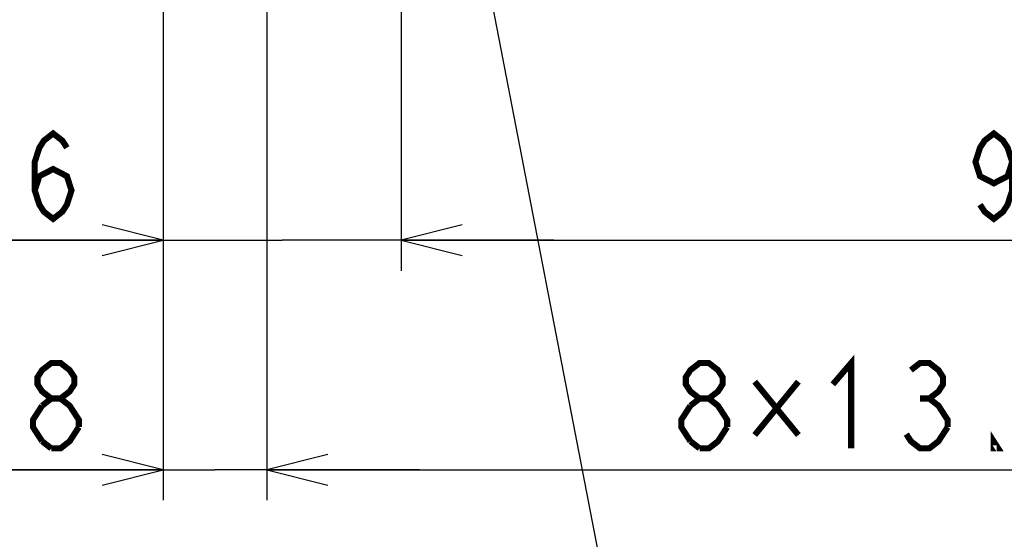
# Model space of a CAD drawing. Extents: x 28 to 410, y 34 to 287.
# Tile 21 of 33: x 238 to 270, y 111 to 128. Entities that reach past the tile are written whole.
import ezdxf

# ---------------------------------------------------------------- set-up
doc = ezdxf.new("R2010")
doc.units = 0
doc.header["$LTSCALE"] = 23.1
doc.layers.get('0').update_dxf_attribs({"linetype": 'CONTINUOUS'})
doc.layers.add('ALL_DIM', color=7, linetype='CONTINUOUS')
doc.layers.add('ALL_NOTE', color=7, linetype='CONTINUOUS')
doc.dimstyles.get("Standard").update_dxf_attribs({"dimtxt": 2.5, "dimasz": 2.5, "dimexe": 1.25, "dimexo": 0.625, "dimtad": 1, "dimcen": 2.5, "dimazin": 3, "dimtfac": 1, "dimtmove": 0, "dimatfit": 3})

# ---------------------------------------------------------------- blocks, each defined once
blk = doc.blocks.new('_OPEN')
at = {"color": 0, "linetype": 'BYBLOCK'}
for p, q in [((0, 0), (-1, 0.25)), ((-1, -0.25), (0, 0)), ((-1, 0), (0, 0))]:
    blk.add_line(p, q, dxfattribs=at)
blk = doc.blocks.new('*D16')
at = {"layer": 'ALL_DIM', "color": 2, "linetype": 'CONTINUOUS'}
for p, q in [((250.696, 140.003), (250.696, 119.352)), ((242.896, 130.078), (242.896, 119.352)), ((242.896, 120.352), (230.866, 120.352)), ((230.866, 120.352), (246.796, 120.352)), ((255.696, 120.352), (246.796, 120.352)), ((250.696, 120.352), (255.696, 120.352))]:
    blk.add_line(p, q, dxfattribs=at)
at = {"layer": 'ALL_DIM', "color": 2, "linetype": 'CONTINUOUS', "xscale": 2, "yscale": 2, "zscale": 2}
blk.add_blockref('_OPEN', (242.896, 120.352), dxfattribs=at)
at = {"layer": 'ALL_DIM', "color": 2, "linetype": 'CONTINUOUS', "xscale": 2, "yscale": 2, "zscale": 2, "rotation": 180}
blk.add_blockref('_OPEN', (250.696, 120.352), dxfattribs=at)
blk = doc.blocks.new('*D17')
at = {"layer": 'ALL_DIM', "color": 2, "linetype": 'CONTINUOUS'}
for p, q in [((250.696, 140.003), (250.696, 119.352)), ((296.096, 140.003), (296.096, 119.352)), ((250.696, 120.352), (273.396, 120.352)), ((296.096, 120.352), (273.396, 120.352))]:
    blk.add_line(p, q, dxfattribs=at)
at = {"layer": 'ALL_DIM', "color": 2, "linetype": 'CONTINUOUS', "xscale": 2, "yscale": 2, "zscale": 2, "rotation": 180}
blk.add_blockref('_OPEN', (250.696, 120.352), dxfattribs=at)
at = {"layer": 'ALL_DIM', "color": 2, "linetype": 'CONTINUOUS', "xscale": 2, "yscale": 2, "zscale": 2}
blk.add_blockref('_OPEN', (296.096, 120.352), dxfattribs=at)
blk = doc.blocks.new('*D21')
at = {"layer": 'ALL_DIM', "color": 2, "linetype": 'CONTINUOUS'}
for p, q in [((246.296, 159.153), (246.296, 111.83)), ((242.896, 133.453), (242.896, 111.83)), ((242.896, 112.83), (233.365, 112.83)), ((233.365, 112.83), (244.596, 112.83)), ((251.296, 112.83), (244.596, 112.83)), ((246.296, 112.83), (251.296, 112.83))]:
    blk.add_line(p, q, dxfattribs=at)
at = {"layer": 'ALL_DIM', "color": 2, "linetype": 'CONTINUOUS', "xscale": 2, "yscale": 2, "zscale": 2}
blk.add_blockref('_OPEN', (242.896, 112.83), dxfattribs=at)
at = {"layer": 'ALL_DIM', "color": 2, "linetype": 'CONTINUOUS', "xscale": 2, "yscale": 2, "zscale": 2, "rotation": 180}
blk.add_blockref('_OPEN', (246.296, 112.83), dxfattribs=at)
blk = doc.blocks.new('*D22')
at = {"layer": 'ALL_DIM', "color": 2, "linetype": 'CONTINUOUS'}
for p, q in [((246.296, 159.153), (246.296, 111.83)), ((300.296, 159.153), (300.296, 111.83)), ((246.296, 112.83), (273.296, 112.83)), ((300.296, 112.83), (273.296, 112.83))]:
    blk.add_line(p, q, dxfattribs=at)
at = {"layer": 'ALL_DIM', "color": 2, "linetype": 'CONTINUOUS', "xscale": 2, "yscale": 2, "zscale": 2, "rotation": 180}
blk.add_blockref('_OPEN', (246.296, 112.83), dxfattribs=at)
at = {"layer": 'ALL_DIM', "color": 2, "linetype": 'CONTINUOUS', "xscale": 2, "yscale": 2, "zscale": 2}
blk.add_blockref('_OPEN', (300.296, 112.83), dxfattribs=at)

msp = doc.modelspace()

# ---------------------------------------------------------------- linework, layer by layer
at = {"layer": 'ALL_DIM', "color": 2, "linetype": 'CONTINUOUS', "const_width": 0.2}
for points in [[(238.692, 121.986), (238.843, 122.452), (239.294, 122.686), (239.746, 122.452), (239.896, 121.986), (239.746, 121.519), (239.595, 121.286), (239.294, 121.052), (238.993, 121.286), (238.843, 121.519), (238.692, 121.986), (238.692, 122.919), (238.843, 123.386), (238.993, 123.619), (239.294, 123.852), (239.595, 123.619), (239.746, 123.386)], [(270.717, 122.919), (270.566, 122.452), (270.115, 122.219), (269.663, 122.452), (269.513, 122.919), (269.663, 123.386), (269.814, 123.619), (270.115, 123.852), (270.416, 123.619), (270.566, 123.386), (270.717, 122.919), (270.717, 121.986), (270.566, 121.519), (270.416, 121.286), (270.115, 121.052), (269.814, 121.286), (269.663, 121.519)], [(264.839, 115.63), (265.441, 116.33), (265.441, 113.53)], [(239.234, 115.164), (238.933, 115.397), (238.783, 115.63), (238.783, 115.864), (238.933, 116.097), (239.234, 116.33), (239.535, 116.33), (239.836, 116.097), (239.987, 115.864), (239.987, 115.63), (239.836, 115.397), (239.535, 115.164)], [(260.475, 115.164), (260.174, 115.397), (260.023, 115.63), (260.023, 115.864), (260.174, 116.097), (260.475, 116.33), (260.776, 116.33), (261.077, 116.097), (261.227, 115.864), (261.227, 115.63), (261.077, 115.397), (260.776, 115.164)], [(267.398, 116.097), (267.699, 116.33), (268, 116.33), (268.301, 116.097), (268.451, 115.864), (268.451, 115.63), (268.301, 115.397), (268, 115.164), (268.301, 114.93), (268.451, 114.697), (268.602, 114.464), (268.602, 114.23)], [(262.281, 115.718), (263.711, 113.968)], [(263.711, 115.718), (262.281, 113.968)], [(238.933, 114.93), (239.234, 115.164), (239.535, 115.164), (239.836, 114.93), (239.987, 114.697), (240.137, 114.464), (240.137, 114.23)], [(260.174, 114.93), (260.475, 115.164), (260.776, 115.164), (261.077, 114.93), (261.227, 114.697), (261.378, 114.464), (261.378, 114.23)], [(267.699, 115.164), (268, 115.164)], [(238.933, 113.764), (238.632, 114.23), (238.632, 114.464), (238.933, 114.93)], [(260.174, 113.764), (259.873, 114.23), (259.873, 114.464), (260.174, 114.93)], [(240.137, 114.23), (239.836, 113.764), (239.535, 113.53), (239.234, 113.53)], [(261.378, 114.23), (261.077, 113.764), (260.776, 113.53), (260.475, 113.53)], [(268.602, 114.23), (268.301, 113.764), (268, 113.53), (267.699, 113.53), (267.398, 113.764), (267.247, 113.997)], [(270.257, 113.53), (270.107, 113.53), (270.107, 113.764), (270.257, 113.53)], [(239.234, 113.53), (238.933, 113.764)], [(260.475, 113.53), (260.174, 113.764)]]:
    msp.add_lwpolyline(points, dxfattribs=at)
at = {"layer": 'ALL_NOTE', "color": 2, "linetype": 'CONTINUOUS'}
msp.add_line((251.488, 139.443), (259.45, 98.2), dxfattribs=at)

# ---------------------------------------------------------------- dimensions: what is measured, and where the dimension line sits
at = {"layer": 'ALL_DIM', "color": 2, "linetype": 'CONTINUOUS'}
for base, p1, p2, picture, middle in [((246.296, 112.83), (242.896, 133.453), (246.296, 159.153), '*D21', (233.365, 113.53)), ((300.296, 112.83), (246.296, 159.153), (300.296, 159.153), '*D22', (259.421, 113.53)), ((250.696, 120.352), (242.896, 130.078), (250.696, 140.003), '*D16', (230.866, 121.052)), ((296.096, 120.352), (250.696, 140.003), (296.096, 140.003), '*D17', (268.911, 121.052))]:
    dim = msp.add_linear_dim(base=base, p1=p1, p2=p2, dimstyle='Standard', dxfattribs=at)
    dim.commit()
    dim.dimension.update_dxf_attribs({"geometry": picture, "text_midpoint": middle, "dimtype": 128})

doc.saveas('drawing.dxf')
